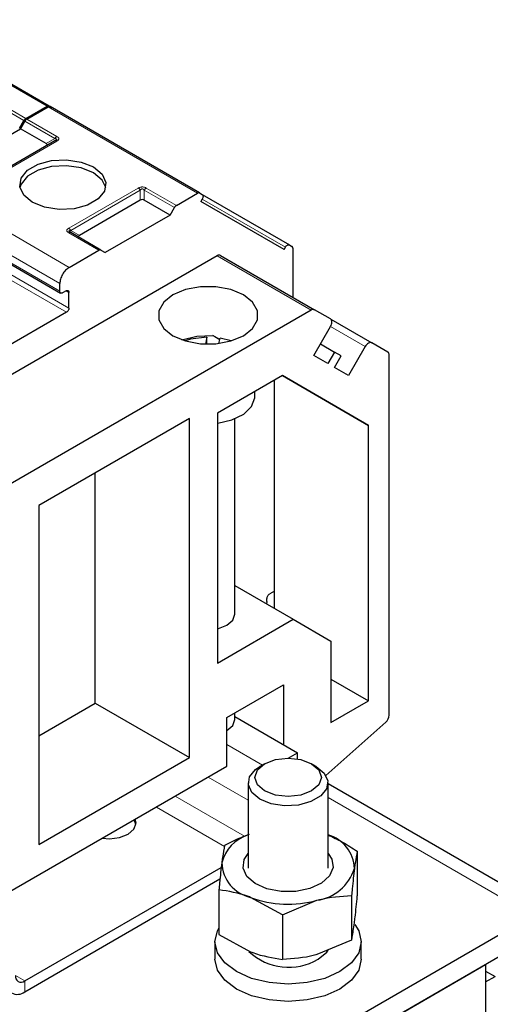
# Model space of a CAD drawing. Header units: millimetres. Extents: x 5 to 418, y 2 to 292.
# Tile 36 of 40: x 370 to 384, y 120 to 150. Entities that reach past the tile are written whole.
import ezdxf

# ---------------------------------------------------------------- set-up
doc = ezdxf.new("R2010")
doc.units = ezdxf.units.MM

msp = doc.modelspace()

# ---------------------------------------------------------------- linework, layer by layer
at = {"color": 7, "linetype": 'Continuous', "lineweight": 18}
for p, q in [((371.1681, 147.2412), (366.6709, 149.8374)), ((369.6262, 147.3961), (370.5313, 146.8736)), ((369.5662, 147.3328), (370.4713, 146.8103)), ((375.6936, 144.6287), (371.1964, 147.2249)), ((370.4996, 146.7939), (371.4047, 146.2714)), ((370.5596, 146.8573), (371.4647, 146.3348)), ((371.4647, 146.1962), (369.3717, 144.9879)), ((371.1433, 146.1205), (371.4047, 146.2714)), ((367.3354, 144.996), (371.8326, 142.3998)), ((371.8187, 143.5753), (373.9117, 144.7836)), ((371.8787, 143.512), (373.9717, 144.7202)), ((373.9717, 144.4184), (373.9717, 144.7202)), ((374.0917, 144.7202), (374.9968, 144.1977)), ((374.0917, 144.7202), (374.0917, 144.4184)), ((374.1517, 144.7836), (375.0568, 144.2611)), ((367.0526, 144.5061), (371.5498, 141.9099)), ((375.8328, 144.4499), (378.333, 143.0066)), ((371.5498, 141.6813), (367.0526, 144.2774)), ((372.7238, 142.9143), (371.8187, 143.4368)), ((371.8787, 143.512), (372.1401, 143.361)), ((379.1133, 141.1162), (376.2848, 142.749)), ((369.5062, 142.3465), (371.7548, 141.0484)), ((369.5769, 142.469), (371.8255, 141.1709)), ((371.7407, 141.6935), (371.8255, 141.6445)), ((380.7341, 140.0169), (379.694, 140.6173)), ((376.5773, 128.0572), (377.6432, 127.4419)), ((376.0115, 127.0775), (377.2158, 126.3823)), ((375.0214, 126.5059), (377.1089, 125.3008)), ((379.6158, 126.466), (385.7697, 122.9134)), ((374.4557, 126.1793), (376.5036, 124.9971)), ((370.2133, 121.1174), (370.4962, 120.9541)), ((370.4962, 120.9541), (370.4962, 120.6275))]:
    msp.add_line(p, q, dxfattribs=at)
at = {"color": 7, "linetype": 'Continuous', "lineweight": 25}
for p, q in [((371.2281, 147.2472), (366.7309, 149.8433)), ((370.5313, 146.8736), (371.1681, 147.2412)), ((370.5596, 146.8573), (371.1964, 147.2249)), ((371.2281, 147.2472), (371.3075, 147.2013)), ((375.7536, 144.6346), (371.2564, 147.2308)), ((370.3406, 146.5839), (370.4713, 146.8103)), ((370.4996, 146.7939), (370.3689, 146.5675)), ((368.4173, 145.4409), (370.3689, 146.5675)), ((371.1433, 146.1205), (370.3689, 146.5675)), ((371.4047, 146.2022), (369.3117, 144.9939)), ((371.4223, 146.2133), (371.4103, 146.2048)), ((373.9717, 144.4184), (372.1401, 143.361)), ((374.8661, 143.9714), (374.0917, 144.4184)), ((375.0568, 144.2611), (375.6936, 144.6287)), ((375.7536, 144.6346), (375.833, 144.5888)), ((375.833, 144.4502), (375.793, 144.381)), ((375.8338, 144.5878), (378.453, 143.0758)), ((367.0764, 144.2231), (371.5757, 141.6257)), ((374.8661, 143.9714), (374.9968, 144.1977)), ((378.293, 142.9373), (375.793, 144.381)), ((374.8661, 143.9714), (372.9145, 142.8447)), ((372.7838, 142.9202), (371.8787, 143.4427)), ((378.293, 142.9373), (378.333, 143.0066)), ((378.453, 143.0758), (378.5324, 143.03)), ((378.5572, 142.9751), (378.5572, 141.5048)), ((376.2848, 142.749), (364.4247, 135.9023)), ((371.8326, 142.3998), (372.7238, 142.9143)), ((372.7838, 142.9202), (372.9145, 142.8447)), ((376.3848, 142.7589), (379.2133, 141.1261)), ((371.5498, 141.6813), (371.5498, 141.9099)), ((371.7407, 141.6935), (371.6346, 141.6323)), ((371.8255, 141.1709), (371.8255, 141.6445)), ((379.1133, 141.1162), (367.2531, 134.2695)), ((371.7548, 141.0484), (368.9688, 139.4401)), ((379.6941, 140.8484), (379.2133, 141.1261)), ((379.1941, 139.7514), (379.6941, 140.6175)), ((379.6985, 140.8457), (380.9341, 140.1324)), ((375.9704, 140.2966), (375.9302, 140.0938)), ((375.9704, 140.0929), (375.9704, 140.2966)), ((376.3603, 140.2326), (376.1559, 140.3506)), ((376.3366, 140.1131), (376.3678, 140.2703)), ((376.7053, 140.1907), (376.3678, 140.2703)), ((379.3941, 140.0978), (379.8141, 139.8553)), ((380.7341, 140.0169), (380.2341, 139.1509)), ((381.4149, 139.8547), (380.9341, 140.1324)), ((379.6141, 139.5089), (379.1941, 139.7514)), ((379.8141, 139.8553), (379.6141, 139.5089)), ((380.0141, 139.7398), (379.8141, 139.8553)), ((379.8141, 139.3934), (380.0141, 139.7398)), ((381.4563, 128.945), (381.4563, 139.7631)), ((380.2341, 139.1509), (379.8141, 139.3934)), ((378.2446, 139.145), (376.2945, 138.0192)), ((378.2442, 139.1447), (380.8341, 137.6496)), ((380.8341, 137.6496), (378.2446, 139.145)), ((378.0057, 132.148), (378.0057, 139.007)), ((377.4116, 138.5089), (377.4116, 138.6641)), ((376.2945, 138.0192), (376.2945, 130.507)), ((375.4459, 137.8559), (370.9205, 135.2434)), ((375.4459, 127.6655), (375.4459, 137.8559)), ((376.8116, 131.9765), (376.8116, 137.8456)), ((380.8341, 129.3716), (380.8341, 137.6496)), ((372.6175, 129.2983), (372.6175, 136.2231)), ((370.9205, 135.2434), (370.9205, 125.053)), ((376.8116, 132.8373), (378.5713, 131.8214)), ((378.0057, 132.6701), (377.8642, 132.5885)), ((377.7794, 132.3599), (377.7705, 132.2837)), ((377.7794, 132.3599), (377.7794, 132.4415)), ((376.2945, 130.507), (378.5713, 131.8214)), ((378.5713, 131.8214), (379.7027, 131.1681)), ((379.7027, 131.1681), (379.7027, 128.7184)), ((379.7027, 130.0247), (380.8341, 129.3716)), ((376.5773, 128.8739), (378.2744, 129.8536)), ((378.2744, 129.8536), (378.2744, 128.0572)), ((379.7027, 128.7184), (380.8341, 129.3716)), ((370.9205, 128.3186), (372.6175, 129.2983)), ((372.6175, 129.2983), (375.4459, 127.6655)), ((376.5773, 127.4041), (376.5773, 128.8739)), ((376.8116, 128.8083), (376.8116, 129.0091)), ((376.8116, 128.9016), (378.6986, 127.8123)), ((376.5773, 128.4818), (376.5774, 128.4818)), ((379.552, 127.1311), (381.3515, 128.7268)), ((370.9205, 125.053), (375.4459, 127.6655)), ((378.4154, 127.6488), (378.6986, 127.8123)), ((378.6986, 127.6252), (378.6986, 127.8123)), ((369.7891, 123.4853), (376.5773, 127.4041)), ((377.7086, 127.4796), (377.5671, 127.3979)), ((379.2645, 127.3979), (379.123, 127.4796)), ((377.2158, 126.9082), (377.2158, 124.3413)), ((379.6158, 124.3413), (379.6158, 126.9082)), ((386.3696, 122.9728), (379.6158, 126.8718)), ((373.8398, 125.6566), (373.7863, 125.7929)), ((380.4967, 124.8485), (380.4967, 123.5071)), ((370.4962, 120.9541), (376.4063, 124.3659)), ((370.4962, 120.6275), (376.3676, 124.017)), ((376.3349, 123.692), (376.3349, 122.3506)), ((378.2428, 122.9408), (377.2888, 123.4623)), ((380.3237, 123.519), (380.3237, 122.1776)), ((378.2428, 122.9408), (379.2832, 123.3758)), ((385.7697, 122.9134), (373.8903, 116.0556)), ((378.2428, 122.9408), (378.2428, 121.5994)), ((385.7697, 122.2602), (373.8903, 115.4024)), ((376.3349, 122.3506), (377.2888, 121.8292)), ((376.2158, 122.1298), (376.2158, 121.6072)), ((380.3237, 122.1776), (379.2832, 121.7427)), ((380.6158, 121.6072), (380.6158, 122.1298)), ((373.2398, 115.0266), (384.3555, 121.4435)), ((384.3553, 121.4437), (384.3555, 121.4435)), ((384.3555, 121.4435), (384.3555, 111.645)), ((384.3555, 121.2475), (384.6383, 121.0842)), ((384.3555, 120.9209), (384.6383, 121.0842)), ((384.3555, 120.9209), (384.3555, 110.9148))]:
    msp.add_line(p, q, dxfattribs=at)
at = {"color": 7, "linetype": 'Continuous', "lineweight": 25, "flags": 128}
for points in [[(370.7225, 144.3551), (370.4635, 144.5686), (370.3466, 144.8203), (370.386, 145.08), (370.5768, 145.3162), (370.8961, 145.5005), (371.3052, 145.6107), (371.755, 145.6334), (372.1911, 145.5659), (372.5609, 145.4164)], [(372.5609, 145.2368), (372.1911, 145.3863), (371.755, 145.4537), (371.3052, 145.431), (370.8961, 145.3209), (370.5768, 145.1366), (370.386, 144.9004), (370.351, 144.7959)], [(372.5609, 145.4164), (372.8199, 145.2029), (372.9368, 144.9512), (372.8974, 144.6915), (372.7066, 144.4553), (372.3874, 144.271), (371.9782, 144.1609), (371.5284, 144.1381), (371.0923, 144.2056), (370.7225, 144.3551)], [(372.9324, 144.7959), (372.8199, 145.0233), (372.5609, 145.2368)], [(374.951, 140.3462), (375.3306, 140.1869), (375.777, 140.1032), (376.2463, 140.1032), (376.6926, 140.1869), (377.0723, 140.3462), (377.3481, 140.5653), (377.4932, 140.823), (377.4932, 141.0939), (377.3481, 141.3516), (377.0723, 141.5708), (376.6926, 141.73), (376.2463, 141.8137), (375.777, 141.8137), (375.3306, 141.73), (374.951, 141.5708), (374.6751, 141.3516), (374.5301, 141.0939), (374.5301, 140.823), (374.6751, 140.5653), (374.951, 140.3462)], [(379.6941, 140.6175), (379.7117, 140.6524), (379.7247, 140.6881), (379.7328, 140.7234), (379.7355, 140.7569), (379.7328, 140.7871), (379.7247, 140.8131), (379.7117, 140.8338), (379.6941, 140.8484)], [(375.2182, 140.2236), (375.6689, 140.3317), (376.1562, 140.3506)], [(375.9704, 140.2966), (375.4841, 140.2373), (375.3179, 140.1907)], [(380.9341, 140.1324), (380.9127, 140.1403), (380.8882, 140.1413), (380.8617, 140.1352), (380.8341, 140.1225), (380.8065, 140.1034), (380.78, 140.0788), (380.7555, 140.0496), (380.7341, 140.0169)], [(376.2945, 137.7173), (376.2989, 137.7178), (376.7283, 137.8146), (377.0799, 137.9865), (377.3158, 138.2151), (377.4104, 138.4755), (377.4116, 138.5089)], [(376.2945, 131.5445), (376.3178, 131.5498), (376.5773, 131.65), (376.7507, 131.7998), (376.8116, 131.9765)], [(376.5774, 128.4818), (376.7507, 128.6316), (376.8116, 128.8083)], [(377.7087, 126.6633), (377.4919, 126.8506), (377.4158, 127.0715), (377.4919, 127.2924), (377.7087, 127.4797), (378.0331, 127.6048), (378.4158, 127.6488), (378.7985, 127.6048), (379.1229, 127.4797), (379.3397, 127.2924), (379.4158, 127.0715), (379.3397, 126.8506), (379.1229, 126.6633), (378.7985, 126.5381), (378.4158, 126.4942), (378.0331, 126.5381), (377.7087, 126.6633)], [(377.5673, 126.4183), (377.3282, 126.6154), (377.2204, 126.8478), (377.2567, 127.0875), (377.4328, 127.3055), (377.5671, 127.3979)], [(379.2645, 127.3979), (379.5034, 127.2009), (379.6112, 126.9685), (379.5749, 126.7289), (379.3988, 126.5108), (379.1041, 126.3407), (378.7264, 126.239), (378.3112, 126.2181), (377.9086, 126.2803), (377.5673, 126.4183)], [(372.8342, 125.2433), (373.0418, 125.2274), (373.3479, 125.2626), (373.6075, 125.3627), (373.7809, 125.5125), (373.8418, 125.6893), (373.8144, 125.8091)], [(379.7705, 124.3573), (379.6641, 124.1066), (379.4224, 123.8894), (379.0716, 123.7292), (378.6497, 123.6435), (378.2025, 123.6415), (377.7784, 123.7235), (377.4234, 123.8805), (377.1759, 124.0955), (377.0628, 124.3453), (377.0963, 124.6028), (377.2158, 124.7838)], [(379.6158, 124.7838), (379.7302, 124.6145), (379.7705, 124.3573)], [(380.4234, 122.6492), (380.5408, 122.4585), (380.6158, 122.1298), (380.5408, 121.8011), (380.321, 121.4948), (379.9714, 121.2317), (379.5158, 121.0299), (378.9852, 120.903), (378.4158, 120.8597), (377.8464, 120.903), (377.3158, 121.0299), (376.8601, 121.2317), (376.5105, 121.4948), (376.2907, 121.8011), (376.2158, 122.1298), (376.2907, 122.4585), (376.3349, 122.542)], [(379.3209, 121.6073), (379.5759, 121.8175), (379.6158, 121.8726)], [(380.6158, 121.6072), (380.5408, 121.2785), (380.321, 120.9722), (379.9714, 120.7091), (379.5158, 120.5073), (378.9852, 120.3804), (378.4158, 120.3372), (377.8464, 120.3804), (377.3158, 120.5073), (376.8601, 120.7091), (376.5105, 120.9722), (376.2907, 121.2785), (376.2158, 121.6072), (376.2158, 121.6072)]]:
    msp.add_lwpolyline(points, dxfattribs=at)
at = {"color": 7, "linetype": 'Continuous', "lineweight": 18}
msp.add_arc((371.8538, 143.3877), 0.0604, 65.68605, 125.61817, dxfattribs=at)
at = {"color": 7, "linetype": 'Continuous', "lineweight": 25}
for centre, radius, start, end in [((376.3434, 142.6672), 0.1006, 65.68605, 125.61817), ((379.1718, 141.0344), 0.1006, 65.68605, 125.61817), ((381.3562, 139.773), 0.1006, 354.37962, 54.30196), ((381.1433, 128.9611), 0.3135, 311.62838, 357.06537), ((377.5597, 124.2179), 1.1734, 107.04488, 165.9594), ((379.3287, 124.2965), 1.082, 1.75104, 74.61146), ((377.5293, 124.5445), 1.1087, 182.16833, 257.47465), ((379.0893, 124.7475), 1.3854, 278.04675, 342.4415), ((378.4208, 126.5264), 3.2665, 249.72477, 285.30851), ((378.4318, 123.0879), 1.7271, 226.33746, 300.9836), ((370.3858, 121.0895), 0.1747, 170.78596, 309.20329), ((370.2754, 120.8982), 0.3494, 170.78596, 309.20329)]:
    msp.add_arc(centre, radius, start, end, dxfattribs=at)
for centre, major_axis, ratio, start_param, end_param in [((370.9633, 146.0858), (0.2078, 0), 0.3332972, 5.7595865, 6.8067841), ((374.0317, 144.3145), (0.12, 0), 0.9998916, 1.0471975, 2.0943951), ((372.3201, 143.3264), (0.2078, 0), 0.3332972, 2.6179939, 3.6651914), ((376.0116, 140.4342), (1.5, -0.8661), 0.0000704, 4.8089587, 4.9470473)]:
    msp.add_ellipse(centre, major_axis=major_axis, ratio=ratio, start_param=start_param, end_param=end_param, dxfattribs=at)
for points in [[(371.2281, 147.2472), (371.224, 147.249), (371.2157, 147.2528), (371.2008, 147.2531), (371.1848, 147.2498), (371.1737, 147.2441), (371.1681, 147.2412)], [(371.2564, 147.2308), (371.2523, 147.2327), (371.244, 147.2365), (371.2291, 147.2368), (371.2131, 147.2334), (371.202, 147.2277), (371.1964, 147.2249)], [(370.5313, 146.8736), (370.5258, 146.87), (370.5147, 146.8629), (370.4987, 146.8478), (370.4838, 146.8303), (370.4755, 146.8169), (370.4713, 146.8103)], [(370.5596, 146.8573), (370.5541, 146.8537), (370.543, 146.8466), (370.527, 146.8315), (370.5121, 146.814), (370.5038, 146.8006), (370.4996, 146.7939)], [(371.4647, 146.1962), (371.4592, 146.1991), (371.448, 146.2047), (371.4321, 146.2081), (371.4172, 146.2078), (371.4089, 146.204), (371.4047, 146.2022)], [(375.7536, 144.6346), (375.7495, 144.6365), (375.7412, 144.6403), (375.7263, 144.6406), (375.7103, 144.6372), (375.6992, 144.6316), (375.6936, 144.6287)], [(375.833, 144.5888), (375.84, 144.5827), (375.8539, 144.5705), (375.8598, 144.535), (375.8539, 144.4927), (375.84, 144.4644), (375.833, 144.4502)], [(375.0568, 144.2611), (375.0513, 144.2575), (375.0402, 144.2504), (375.0242, 144.2353), (375.0093, 144.2178), (375.001, 144.2044), (374.9968, 144.1977)], [(378.333, 143.0066), (378.3418, 143.0197), (378.3593, 143.0458), (378.393, 143.0722), (378.4267, 143.0848), (378.4442, 143.0788), (378.453, 143.0758)], [(378.5572, 142.9751), (378.5569, 142.9813), (378.5563, 142.9938), (378.5512, 143.0093), (378.5435, 143.022), (378.5361, 143.0274), (378.5324, 143.03)], [(372.7838, 142.9202), (372.7796, 142.9221), (372.7713, 142.9258), (372.7564, 142.9262), (372.7405, 142.9228), (372.7293, 142.9171), (372.7238, 142.9143)], [(371.8326, 142.3998), (371.7956, 142.3735), (371.7214, 142.3209), (371.6279, 142.1914), (371.5625, 142.0457), (371.554, 141.9552), (371.5498, 141.9099)], [(371.6346, 141.6323), (371.6235, 141.6273), (371.6013, 141.6174), (371.5732, 141.6239), (371.5536, 141.645), (371.5511, 141.6692), (371.5498, 141.6813)], [(371.7407, 141.6935), (371.7518, 141.6984), (371.7741, 141.7083), (371.8021, 141.7019), (371.8217, 141.6808), (371.8243, 141.6566), (371.8255, 141.6445)], [(371.8255, 141.1709), (371.8245, 141.1596), (371.8224, 141.137), (371.806, 141.1005), (371.7826, 141.0682), (371.7641, 141.055), (371.7548, 141.0484)], [(377.7794, 132.4415), (377.7807, 132.4551), (377.7832, 132.4822), (377.8028, 132.526), (377.8309, 132.5648), (377.8531, 132.5806), (377.8642, 132.5885)]]:
    msp.add_open_spline(points, degree=3, dxfattribs=at)
at = {"color": 7, "linetype": 'Continuous', "lineweight": 18}
for points in [[(371.4647, 146.3348), (371.4592, 146.3312), (371.448, 146.3241), (371.4321, 146.309), (371.4172, 146.2915), (371.4089, 146.2781), (371.4047, 146.2714)], [(373.9117, 144.7836), (373.9173, 144.78), (373.9284, 144.7729), (373.9444, 144.7578), (373.9593, 144.7403), (373.9676, 144.7269), (373.9717, 144.7202)], [(374.0917, 144.7202), (374.0959, 144.7269), (374.1042, 144.7403), (374.1191, 144.7578), (374.1351, 144.7729), (374.1462, 144.78), (374.1517, 144.7836)], [(371.8187, 143.5753), (371.8242, 143.5717), (371.8354, 143.5646), (371.8513, 143.5495), (371.8662, 143.532), (371.8745, 143.5186), (371.8787, 143.512)]]:
    msp.add_open_spline(points, degree=3, dxfattribs=at)
at = {"color": 7, "linetype": 'Continuous', "lineweight": 25}
for points, knots in [([(371.4047, 146.2714), (371.4176, 146.2696), (371.4358, 146.2671), (371.4498, 146.2558), (371.4518, 146.2456), (371.4474, 146.2349), (371.4328, 146.2194), (371.4163, 146.2093), (371.4047, 146.2022)], [0, 0, 0, 0, 0.29155666, 0.40943532, 0.52372283, 0.62500884, 0.73494402, 1, 1, 1, 1]), ([(371.8787, 143.4427), (371.866, 143.4505), (371.8485, 143.4614), (371.8347, 143.4778), (371.8312, 143.488), (371.8344, 143.4968), (371.8481, 143.5069), (371.8658, 143.5098), (371.8787, 143.512)], [0, 0, 0, 0, 0.288782, 0.3996105, 0.4976777, 0.5951187, 0.7063928, 1, 1, 1, 1]), ([(371.866, 143.4474), (371.8614, 143.4505), (371.8527, 143.4565), (371.848, 143.4628), (371.8458, 143.4657)], [0, 0, 0, 0, 0.52568951, 1, 1, 1, 1]), ([(377.2466, 125.3514), (377.1609, 125.3216), (376.9103, 125.2346), (376.6676, 125.106), (376.5079, 125.0214)], [0, 0, 0, 0, 0.3420085, 1, 1, 1, 1]), ([(379.6158, 125.3399), (379.7627, 125.2723), (380.0611, 125.1351), (380.35, 124.945), (380.4967, 124.8485)], [0, 0, 0, 0, 0.4924478, 1, 1, 1, 1]), ([(376.5079, 125.0214), (376.4864, 124.9147), (376.4578, 124.7734), (376.4286, 124.5558), (376.4214, 124.5026)], [0, 0, 0, 0, 0.7556342, 1, 1, 1, 1]), ([(380.4967, 124.8485), (380.4751, 124.7417), (380.4466, 124.6004), (380.4173, 124.3828), (380.4102, 124.3296)], [0, 0, 0, 0, 0.7556342, 1, 1, 1, 1]), ([(376.4214, 124.5026), (376.3988, 124.3109), (376.3695, 124.063), (376.3413, 123.7606), (376.3349, 123.692)], [0, 0, 0, 0, 0.7730974, 1, 1, 1, 1]), ([(380.4102, 124.3296), (380.3875, 124.1379), (380.3582, 123.89), (380.3301, 123.5876), (380.3237, 123.519)], [0, 0, 0, 0, 0.7730974, 1, 1, 1, 1]), ([(377.2888, 123.4623), (377.2662, 123.471), (376.9441, 123.5958), (376.6284, 123.6456), (376.3349, 123.692)], [0, 0, 0, 0, 0.07020058, 1, 1, 1, 1]), ([(379.2832, 123.3758), (379.3079, 123.3825), (379.6592, 123.478), (380.0035, 123.4993), (380.3237, 123.519)], [0, 0, 0, 0, 0.0702006, 1, 1, 1, 1]), ([(380.4102, 122.6965), (380.4173, 122.7533), (380.4466, 122.9855), (380.4751, 123.2826), (380.4967, 123.5071)], [0, 0, 0, 0, 0.2443658, 1, 1, 1, 1]), ([(380.3237, 122.1776), (380.3301, 122.2073), (380.3582, 122.338), (380.3875, 122.5402), (380.4102, 122.6965)], [0, 0, 0, 0, 0.2269026, 1, 1, 1, 1]), ([(377.2888, 121.8292), (377.3115, 121.8204), (377.6336, 121.6956), (377.9493, 121.6458), (378.2428, 121.5994)], [0, 0, 0, 0, 0.0702006, 1, 1, 1, 1]), ([(379.2832, 121.7427), (379.2586, 121.736), (378.9072, 121.6404), (378.5629, 121.6192), (378.2428, 121.5994)], [0, 0, 0, 0, 0.0702006, 1, 1, 1, 1])]:
    msp.add_open_spline(points, degree=3, knots=knots, dxfattribs=at)
at = {"color": 7, "linetype": 'Continuous', "lineweight": 18}
for points, knots in [([(371.4647, 146.3348), (371.4816, 146.3234), (371.5052, 146.3075), (371.5189, 146.2814), (371.5209, 146.2631), (371.5172, 146.2452), (371.5023, 146.2213), (371.4802, 146.2066), (371.4647, 146.1962)], [0, 0, 0, 0, 0.28232556, 0.39563861, 0.51777026, 0.63110712, 0.7404354, 1, 1, 1, 1]), ([(373.9117, 144.7836), (373.9314, 144.7933), (373.9589, 144.8069), (374.0042, 144.8149), (374.0358, 144.816), (374.0669, 144.8139), (374.1083, 144.8053), (374.1338, 144.7925), (374.1517, 144.7836)], [0, 0, 0, 0, 0.2823256, 0.3956386, 0.5177702, 0.6311071, 0.7404354, 1, 1, 1, 1]), ([(373.9717, 144.7202), (373.9802, 144.7308), (373.992, 144.7456), (374.0168, 144.7567), (374.035, 144.7582), (374.0522, 144.7548), (374.0732, 144.743), (374.0841, 144.7297), (374.0917, 144.7202)], [0, 0, 0, 0, 0.29155666, 0.40943532, 0.52372283, 0.62500884, 0.73494402, 1, 1, 1, 1]), ([(371.8187, 143.4368), (371.8029, 143.4473), (371.7799, 143.4627), (371.7654, 143.488), (371.7618, 143.5062), (371.7655, 143.5242), (371.7797, 143.549), (371.8027, 143.5645), (371.8187, 143.5753)], [0, 0, 0, 0, 0.2646181, 0.3849548, 0.5040288, 0.613968, 0.7305828, 1, 1, 1, 1])]:
    msp.add_open_spline(points, degree=3, knots=knots, dxfattribs=at)

doc.saveas('drawing.dxf')
